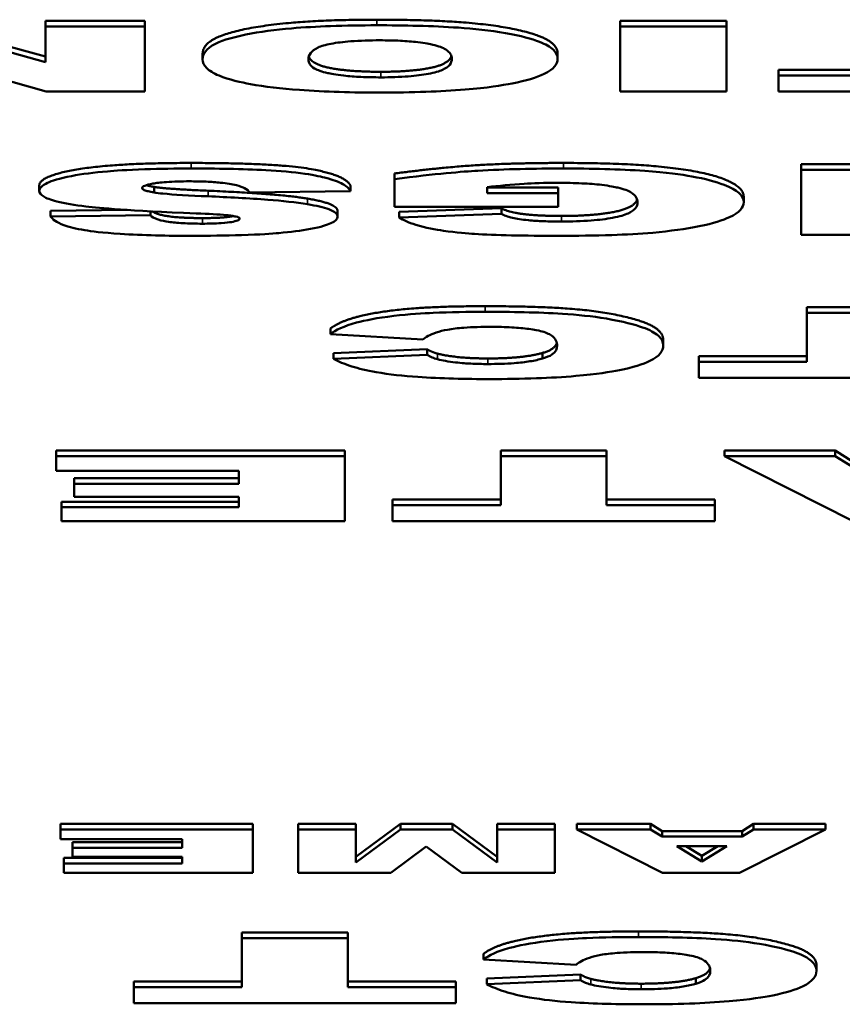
# Model space of a CAD drawing. Header units: inches. Extents: x 23.7 to 69.9, y 6 to 64.2.
# Tile 139 of 158: x 56.943 to 57.231, y 46.67 to 47.016. Entities that reach past the tile are written whole.
import ezdxf

# ---------------------------------------------------------------- set-up
doc = ezdxf.new("R2010")
doc.units = ezdxf.units.IN
doc.header["$MEASUREMENT"] = 0
doc.layers.add('Visible (ANSI)', color=7, linetype='Continuous', lineweight=50)
doc.layers.add('Visible Narrow (ANSI)', color=7, linetype='Continuous', lineweight=35)

msp = doc.modelspace()

# ---------------------------------------------------------------- linework, layer by layer
at = {"layer": 'Visible (ANSI)'}
for p, q in [((56.90708, 47.01526), (56.95212, 47.00271)), ((56.95212, 47.01526), (56.95212, 47.0133)), ((56.95212, 47.01526), (56.987, 47.01526)), ((56.987, 47.01526), (56.987, 47.0133)), ((57.15355, 47.01526), (57.15355, 47.0133)), ((57.15355, 47.01526), (57.19074, 47.01526)), ((57.19074, 47.01526), (57.19074, 47.0133)), ((56.95212, 47.00075), (56.90708, 47.0133)), ((56.987, 47.0133), (56.95212, 47.0133)), ((56.95212, 47.0133), (56.95212, 47.00075)), ((56.987, 46.9905), (56.987, 47.0133)), ((57.15355, 47.0133), (57.15355, 46.9905)), ((57.19074, 47.0133), (57.15355, 47.0133)), ((57.19074, 46.9905), (57.19074, 47.0133)), ((57.1316, 47.00388), (57.1316, 47.00191)), ((56.90708, 47.00312), (56.95235, 46.9905)), ((57.00721, 47.0037), (57.00721, 47.00174)), ((57.20899, 46.99811), (57.20899, 46.99614)), ((57.20899, 46.99811), (57.24687, 46.99811)), ((57.20899, 46.99614), (57.20899, 46.9905)), ((57.24687, 46.99614), (57.20899, 46.99614)), ((56.95235, 46.9905), (56.987, 46.9905)), ((57.15355, 46.9905), (57.19074, 46.9905)), ((57.20899, 46.9905), (57.32182, 46.9905)), ((57.2169, 46.96504), (57.2169, 46.96307)), ((57.2169, 46.96504), (57.25189, 46.96504)), ((57.25189, 46.96307), (57.2169, 46.96307)), ((57.2169, 46.96307), (57.2169, 46.94028)), ((57.07449, 46.96175), (57.07449, 46.95978)), ((57.07449, 46.95978), (57.07449, 46.95009)), ((56.94999, 46.95762), (56.94999, 46.95566)), ((56.99018, 46.95703), (56.99018, 46.95507)), ((57.02367, 46.95511), (57.05901, 46.95553)), ((57.05901, 46.95749), (57.05901, 46.95553)), ((57.10694, 46.95483), (57.10694, 46.95695)), ((57.10694, 46.95679), (57.13178, 46.95679)), ((57.13178, 46.95679), (57.13178, 46.95483)), ((57.13178, 46.95483), (57.10694, 46.95483)), ((57.13178, 46.95009), (57.13178, 46.95483)), ((57.1968, 46.95363), (57.1968, 46.95167)), ((56.95391, 46.94865), (56.98074, 46.94895)), ((56.95391, 46.94865), (56.95391, 46.94669)), ((57.07449, 46.95009), (57.13178, 46.95009)), ((57.07611, 46.9483), (57.11191, 46.94953)), ((57.11191, 46.94953), (57.11191, 46.94756)), ((56.98891, 46.94708), (56.95391, 46.94669)), ((56.98891, 46.94848), (56.98891, 46.94708)), ((57.05451, 46.94852), (57.05451, 46.94655)), ((57.07611, 46.9483), (57.07611, 46.94633)), ((57.11191, 46.94756), (57.07611, 46.94633)), ((57.2169, 46.94028), (57.25189, 46.94028)), ((57.21898, 46.91481), (57.21898, 46.91285)), ((57.21898, 46.91481), (57.25605, 46.91481)), ((57.25605, 46.91285), (57.21898, 46.91285)), ((57.21898, 46.91285), (57.21898, 46.89569)), ((57.05197, 46.90735), (57.05197, 46.90539)), ((57.05197, 46.90539), (57.08442, 46.90353)), ((57.16862, 46.90336), (57.16862, 46.9014)), ((57.05312, 46.89871), (57.08592, 46.90009)), ((57.05312, 46.89871), (57.05312, 46.89675)), ((57.08592, 46.89813), (57.05312, 46.89675)), ((57.08592, 46.90009), (57.08592, 46.89813)), ((57.12635, 46.89882), (57.12635, 46.89686)), ((57.18109, 46.89766), (57.18109, 46.89569)), ((57.18109, 46.89766), (57.21898, 46.89766)), ((57.18109, 46.89569), (57.18109, 46.89006)), ((57.21898, 46.89569), (57.18109, 46.89569)), ((57.18109, 46.89006), (57.29393, 46.89006)), ((56.95588, 46.86459), (56.95588, 46.86262)), ((56.95588, 46.86459), (57.05705, 46.86459)), ((57.05705, 46.86262), (56.95588, 46.86262)), ((56.95588, 46.86262), (56.95588, 46.85747)), ((57.05705, 46.86459), (57.05705, 46.86262)), ((57.05705, 46.83983), (57.05705, 46.86262)), ((57.11168, 46.86459), (57.11168, 46.86262)), ((57.11168, 46.86459), (57.14875, 46.86459)), ((57.14875, 46.86262), (57.11168, 46.86262)), ((57.11168, 46.86262), (57.11168, 46.84547)), ((57.14875, 46.86459), (57.14875, 46.86262)), ((57.14875, 46.84547), (57.14875, 46.86262)), ((57.1901, 46.86459), (57.22891, 46.86459)), ((57.1901, 46.86459), (57.1901, 46.86262)), ((57.22891, 46.86262), (57.1901, 46.86262)), ((57.1901, 46.86262), (57.23514, 46.83983)), ((57.22891, 46.86459), (57.22891, 46.86262)), ((57.22891, 46.86459), (57.23491, 46.86081)), ((57.23491, 46.85885), (57.22891, 46.86262)), ((56.95588, 46.85747), (57.01986, 46.85747)), ((57.01986, 46.85747), (57.01986, 46.85297)), ((56.96223, 46.85494), (56.96223, 46.85297)), ((56.96223, 46.85494), (57.01986, 46.85494)), ((57.01986, 46.85297), (56.96223, 46.85297)), ((56.96223, 46.85297), (56.96223, 46.84832)), ((56.95772, 46.84666), (56.95772, 46.8447)), ((56.95772, 46.84666), (57.01986, 46.84666)), ((56.96223, 46.84832), (57.01986, 46.84832)), ((57.01986, 46.84832), (57.01986, 46.8447)), ((57.0738, 46.84743), (57.0738, 46.84547)), ((57.0738, 46.84743), (57.11168, 46.84743)), ((57.0738, 46.84547), (57.0738, 46.83983)), ((57.11168, 46.84547), (57.0738, 46.84547)), ((57.14875, 46.84743), (57.18664, 46.84743)), ((57.18664, 46.84547), (57.14875, 46.84547)), ((57.18664, 46.84743), (57.18664, 46.84547)), ((57.18664, 46.83983), (57.18664, 46.84547)), ((56.95772, 46.8447), (56.95772, 46.83983)), ((57.01986, 46.8447), (56.95772, 46.8447)), ((56.95772, 46.83983), (57.05705, 46.83983)), ((57.0738, 46.83983), (57.18664, 46.83983)), ((56.95737, 46.73371), (56.95737, 46.73174)), ((56.95737, 46.73371), (57.02482, 46.73371)), ((57.02482, 46.73174), (56.95737, 46.73174)), ((56.95737, 46.73174), (56.95737, 46.72831)), ((57.02482, 46.73371), (57.02482, 46.73174)), ((57.02482, 46.71655), (57.02482, 46.73174)), ((57.04069, 46.73371), (57.04069, 46.73174)), ((57.04069, 46.73371), (57.06094, 46.73371)), ((57.06094, 46.73174), (57.04069, 46.73174)), ((57.04069, 46.73174), (57.04069, 46.71655)), ((57.06094, 46.73371), (57.06094, 46.73174)), ((57.06094, 46.72211), (57.07649, 46.73371)), ((57.07649, 46.73174), (57.06094, 46.72015)), ((57.06094, 46.72015), (57.06094, 46.73174)), ((57.07649, 46.73371), (57.09481, 46.73371)), ((57.07649, 46.73371), (57.07649, 46.73174)), ((57.09481, 46.73174), (57.07649, 46.73174)), ((57.09481, 46.73371), (57.09481, 46.73174)), ((57.09481, 46.73371), (57.11037, 46.72211)), ((57.11037, 46.72015), (57.09481, 46.73174)), ((57.11037, 46.73371), (57.11037, 46.73174)), ((57.11037, 46.73371), (57.13062, 46.73371)), ((57.13062, 46.73174), (57.11037, 46.73174)), ((57.11037, 46.73174), (57.11037, 46.72015)), ((57.13062, 46.73371), (57.13062, 46.73174)), ((57.13062, 46.71655), (57.13062, 46.73174)), ((57.13832, 46.73371), (57.16419, 46.73371)), ((57.13832, 46.73371), (57.13832, 46.73174)), ((57.16419, 46.73174), (57.13832, 46.73174)), ((57.13832, 46.73174), (57.16835, 46.71655)), ((57.16419, 46.73371), (57.16419, 46.73174)), ((57.16419, 46.73371), (57.16819, 46.73119)), ((57.16819, 46.72923), (57.16419, 46.73174)), ((57.16819, 46.73119), (57.16819, 46.72923)), ((57.16819, 46.73119), (57.1963, 46.73119)), ((57.19537, 46.71655), (57.22548, 46.73174)), ((57.1963, 46.73119), (57.20022, 46.73371)), ((57.20022, 46.73174), (57.1963, 46.72923)), ((57.1963, 46.73119), (57.1963, 46.72923)), ((57.20022, 46.73371), (57.20022, 46.73174)), ((57.20022, 46.73371), (57.22548, 46.73371)), ((57.22548, 46.73174), (57.20022, 46.73174)), ((57.22548, 46.73371), (57.22548, 46.73174)), ((56.95737, 46.72831), (57.00003, 46.72831)), ((57.00003, 46.72831), (57.00003, 46.72531)), ((57.1963, 46.72923), (57.16819, 46.72923)), ((56.96161, 46.72727), (56.96161, 46.72531)), ((56.96161, 46.72727), (57.00003, 46.72727)), ((57.00003, 46.72531), (56.96161, 46.72531)), ((56.96161, 46.72531), (56.96161, 46.72221)), ((57.07318, 46.71655), (57.08557, 46.72579)), ((57.08557, 46.72579), (57.09805, 46.71655)), ((57.17335, 46.72594), (57.19091, 46.72594)), ((57.18213, 46.72048), (57.17335, 46.72594)), ((57.17651, 46.72594), (57.18213, 46.72245)), ((57.19091, 46.72594), (57.18213, 46.72048)), ((57.18213, 46.72245), (57.18775, 46.72594)), ((56.95861, 46.72176), (56.95861, 46.71979)), ((56.95861, 46.72176), (57.00003, 46.72176)), ((56.96161, 46.72221), (57.00003, 46.72221)), ((57.00003, 46.72221), (57.00003, 46.71979)), ((57.18213, 46.72245), (57.18213, 46.72048)), ((56.95861, 46.71979), (56.95861, 46.71655)), ((57.00003, 46.71979), (56.95861, 46.71979)), ((56.95861, 46.71655), (57.02482, 46.71655)), ((57.04069, 46.71655), (57.07318, 46.71655)), ((57.09805, 46.71655), (57.13062, 46.71655)), ((57.16835, 46.71655), (57.19537, 46.71655)), ((57.02099, 46.6956), (57.02099, 46.69364)), ((57.02099, 46.6956), (57.05807, 46.6956)), ((57.05807, 46.69364), (57.02099, 46.69364)), ((57.02099, 46.69364), (57.02099, 46.67648)), ((57.05807, 46.6956), (57.05807, 46.69364)), ((57.05807, 46.67648), (57.05807, 46.69364)), ((57.10565, 46.68814), (57.10565, 46.68618)), ((57.10565, 46.68618), (57.13811, 46.68431)), ((57.2223, 46.68415), (57.2223, 46.68218)), ((57.10681, 46.6795), (57.13961, 46.68088)), ((57.10681, 46.6795), (57.10681, 46.67753)), ((57.13961, 46.68088), (57.13961, 46.67892)), ((57.18003, 46.67961), (57.18003, 46.67764)), ((56.98311, 46.67844), (56.98311, 46.67648)), ((56.98311, 46.67844), (57.02099, 46.67844)), ((56.98311, 46.67648), (56.98311, 46.67084)), ((57.02099, 46.67648), (56.98311, 46.67648)), ((57.05807, 46.67844), (57.09595, 46.67844)), ((57.09595, 46.67648), (57.05807, 46.67648)), ((57.09595, 46.67844), (57.09595, 46.67648)), ((57.09595, 46.67084), (57.09595, 46.67648)), ((57.13961, 46.67892), (57.10681, 46.67753)), ((56.98311, 46.67084), (57.09595, 46.67084))]:
    msp.add_line(p, q, dxfattribs=at)
for points in [[(57.00721, 47.0037), (57.00721, 47.00769), (57.02142, 47.01281), (57.04822, 47.01566), (57.0682, 47.01566)], [(57.0682, 47.01566), (57.08841, 47.01566), (57.11509, 47.0132), (57.1316, 47.00787), (57.1316, 47.00388)], [(56.94999, 46.95762), (56.94999, 46.95982), (56.96281, 46.96352), (56.98567, 46.96543), (57.00323, 46.96543)], [(57.00323, 46.96543), (57.03384, 46.96543), (57.05751, 46.96096), (57.05901, 46.95749)], [(57.07449, 46.96175), (57.09101, 46.9639), (57.1163, 46.96543), (57.13362, 46.96543)], [(57.13362, 46.96543), (57.15499, 46.96543), (57.18202, 46.96267), (57.1968, 46.95718), (57.1968, 46.95363)], [(56.98746, 46.95764), (56.98847, 46.95732), (56.99018, 46.95703)], [(56.99018, 46.95703), (56.99422, 46.95633), (57.00912, 46.95569)], [(57.00912, 46.95569), (57.0336, 46.95466), (57.044, 46.95293)], [(57.044, 46.95293), (57.05451, 46.95119), (57.05451, 46.94852)], [(57.11191, 46.94953), (57.11411, 46.94823), (57.12473, 46.94685), (57.13293, 46.94685)], [(57.05197, 46.90735), (57.0552, 46.90994), (57.06929, 46.91343), (57.0902, 46.91521), (57.10625, 46.91521)], [(57.10625, 46.91521), (57.12589, 46.91521), (57.1506, 46.91304), (57.16862, 46.9076), (57.16862, 46.90336)], [(57.12635, 46.89882), (57.13063, 46.90002), (57.1313, 46.90239)], [(57.08592, 46.90009), (57.08766, 46.89906), (57.0895, 46.89858)], [(57.0895, 46.89858), (57.09262, 46.89777), (57.10163, 46.89689), (57.10718, 46.89689)], [(57.10718, 46.89689), (57.11965, 46.89689), (57.12635, 46.89882)], [(57.10565, 46.68814), (57.10889, 46.69073), (57.12298, 46.69422), (57.14388, 46.696), (57.15993, 46.696)], [(57.15993, 46.696), (57.17957, 46.696), (57.20428, 46.69382), (57.2223, 46.68838), (57.2223, 46.68415)], [(57.18003, 46.67961), (57.18432, 46.68081), (57.18499, 46.68318)], [(57.13961, 46.68088), (57.14134, 46.67985), (57.14319, 46.67937)], [(57.14319, 46.67937), (57.14631, 46.67855), (57.15531, 46.67768), (57.16086, 46.67768)], [(57.16086, 46.67768), (57.17333, 46.67768), (57.18003, 46.67961)]]:
    msp.add_open_spline(points, degree=2, dxfattribs=at)
for points, degree, knots in [([(57.0682, 47.01369), (57.06279, 47.01369), (57.05732, 47.01362), (57.0473, 47.01325), (57.04269, 47.01299), (57.03284, 47.01213), (57.0272, 47.01141), (57.01857, 47.00967), (57.01461, 47.00864), (57.00833, 47.00549), (57.00721, 47.00357), (57.00721, 47.00174)], 3, [-0.3470546, -0.3470546, -0.3470546, -0.3470546, -0.2764244, -0.2764244, -0.2137941, -0.2137941, -0.1348029, -0.1348029, -0.073361, -0.073361, 0, 0, 0, 0]), ([(57.1316, 47.00191), (57.1316, 47.003), (57.13114, 47.0041), (57.12901, 47.00611), (57.12747, 47.00703), (57.12265, 47.00891), (57.11869, 47.01002), (57.10785, 47.01193), (57.10207, 47.0125), (57.08782, 47.01349), (57.07777, 47.01369), (57.0682, 47.01369)], 3, [-0.2310812, -0.2310812, -0.2310812, -0.2310812, -0.1915053, -0.1915053, -0.1563276, -0.1563276, -0.1154585, -0.1154585, -0.072975, -0.072975, 0, 0, 0, 0]), ([(57.04429, 47.00165), (57.04429, 47.00335), (57.04526, 47.00482), (57.0488, 47.00644), (57.05023, 47.00685), (57.05421, 47.0076), (57.05651, 47.00788), (57.06235, 47.00833), (57.06585, 47.00843), (57.06935, 47.00843)], 3, [-0.1137614, -0.1137614, -0.1137614, -0.1137614, -0.0693264, -0.0693264, -0.0479855, -0.0479855, -0.026682, -0.026682, 0, 0, 0, 0]), ([(57.06935, 47.00843), (57.07176, 47.00843), (57.07416, 47.00838), (57.07864, 47.00816), (57.08068, 47.008), (57.08528, 47.00745), (57.08699, 47.00709), (57.08998, 47.00641), (57.09141, 47.00583), (57.09404, 47.0042), (57.09453, 47.00303), (57.09453, 47.00196)], 3, [-0.09312153, -0.09312153, -0.09312153, -0.09312153, -0.08541704, -0.08541704, -0.07829284, -0.07829284, -0.06807753, -0.06807753, -0.0428702, -0.0428702, 0, 0, 0, 0]), ([(57.00721, 47.00174), (57.00721, 47.00071), (57.00763, 46.99968), (57.00956, 46.99778), (57.01095, 46.99689), (57.0164, 46.99461), (57.02072, 46.99367), (57.02893, 46.99216), (57.0347, 46.99149), (57.05011, 46.99035), (57.05994, 46.99011), (57.06958, 46.99011)], 3, [-0.202326, -0.202326, -0.202326, -0.202326, -0.1801984, -0.1801984, -0.1602877, -0.1602877, -0.1259092, -0.1259092, -0.0734473, -0.0734473, 0, 0, 0, 0]), ([(57.0697, 46.99544), (57.06734, 46.99544), (57.06498, 46.99549), (57.06057, 46.99569), (57.05856, 46.99584), (57.05384, 46.99636), (57.05204, 46.99673), (57.04892, 46.99741), (57.04745, 46.99798), (57.04479, 46.99954), (57.04429, 47.00063), (57.04429, 47.00165)], 3, [-0.09262487, -0.09262487, -0.09262487, -0.09262487, -0.08447957, -0.08447957, -0.07697432, -0.07697432, -0.06563205, -0.06563205, -0.0407235, -0.0407235, 0, 0, 0, 0]), ([(57.04443, 47.00272), (57.04527, 47.00017), (57.05792, 46.9974), (57.0697, 46.9974)], 2, [0.144182, 0.144182, 0.144182, 1, 2, 2, 2]), ([(57.06958, 46.99011), (57.0749, 46.99011), (57.08025, 46.99019), (57.09019, 46.99054), (57.0948, 46.9908), (57.10691, 46.9918), (57.11212, 46.99262), (57.12059, 46.99427), (57.12426, 46.99538), (57.13032, 46.9983), (57.1316, 47.00011), (57.1316, 47.00191)], 3, [-0.2114768, -0.2114768, -0.2114768, -0.2114768, -0.1868272, -0.1868272, -0.1645713, -0.1645713, -0.1255778, -0.1255778, -0.0721157, -0.0721157, 0, 0, 0, 0]), ([(57.0697, 46.9974), (57.0809, 46.9974), (57.09352, 47.00021), (57.09438, 47.00293)], 2, [0, 0, 0, 1, 1.852543, 1.852543, 1.852543]), ([(57.09453, 47.00196), (57.09453, 47.0005), (57.09364, 46.99915), (57.09013, 46.99756), (57.08859, 46.99709), (57.08423, 46.99628), (57.08191, 46.99598), (57.07623, 46.99554), (57.07299, 46.99544), (57.0697, 46.99544)], 3, [-0.1223815, -0.1223815, -0.1223815, -0.1223815, -0.0717062, -0.0717062, -0.0467728, -0.0467728, -0.0250932, -0.0250932, 0, 0, 0, 0]), ([(57.00323, 46.96347), (56.99783, 46.96347), (56.9923, 46.9634), (56.98059, 46.96301), (56.97637, 46.9627), (56.96917, 46.96208), (56.9649, 46.96155), (56.95685, 46.96), (56.95431, 46.9591), (56.95093, 46.95757), (56.94999, 46.95663), (56.94999, 46.95566)], 3, [-0.1116521, -0.1116521, -0.1116521, -0.1116521, -0.1016227, -0.1016227, -0.0895655, -0.0895655, -0.0666991, -0.0666991, -0.0389809, -0.0389809, 0, 0, 0, 0]), ([(57.05901, 46.95553), (57.05864, 46.95638), (57.05778, 46.95723), (57.05487, 46.9588), (57.05293, 46.95952), (57.04915, 46.96051), (57.04669, 46.96114), (57.03904, 46.96225), (57.03423, 46.96264), (57.02115, 46.96334), (57.01177, 46.96347), (57.00323, 46.96347)], 3, [-0.2792457, -0.2792457, -0.2792457, -0.2792457, -0.2067611, -0.2067611, -0.1382631, -0.1382631, -0.1032784, -0.1032784, -0.0650505, -0.0650505, 0, 0, 0, 0]), ([(57.13362, 46.96347), (57.12366, 46.96347), (57.11316, 46.96328), (57.09836, 46.96238), (57.08903, 46.96168), (57.07449, 46.95978)], 3, [-0.3756065, -0.3756065, -0.3756065, -0.3756065, -0.1343576, -0.1343576, 0, 0, 0, 0]), ([(57.1968, 46.95167), (57.1968, 46.95275), (57.19628, 46.95384), (57.19397, 46.95589), (57.19228, 46.95685), (57.18711, 46.95886), (57.18342, 46.95986), (57.17486, 46.96138), (57.1697, 46.9621), (57.15319, 46.96326), (57.14316, 46.96347), (57.13362, 46.96347)], 3, [-0.3400873, -0.3400873, -0.3400873, -0.3400873, -0.2728034, -0.2728034, -0.2100457, -0.2100457, -0.1339744, -0.1339744, -0.072648, -0.072648, 0, 0, 0, 0]), ([(56.98602, 46.95665), (56.98602, 46.95679), (56.9861, 46.95693), (56.98641, 46.9572), (56.98664, 46.95733), (56.98762, 46.95773), (56.9886, 46.95797), (56.9909, 46.95838), (56.99238, 46.95859), (56.99706, 46.95893), (56.99984, 46.95899), (57.00254, 46.95899)], 3, [-0.0719674, -0.0719674, -0.0719674, -0.0719674, -0.06379806, -0.06379806, -0.05568408, -0.05568408, -0.03812483, -0.03812483, -0.02053126, -0.02053126, 0, 0, 0, 0]), ([(57.00254, 46.95899), (57.00453, 46.95899), (57.00652, 46.95896), (57.01023, 46.95879), (57.01192, 46.95868), (57.01568, 46.95828), (57.01751, 46.95798), (57.01905, 46.95761)], 3, [-0.04785209, -0.04785209, -0.04785209, -0.04785209, -0.0326965, -0.0326965, -0.01886617, -0.01886617, 0, 0, 0, 0]), ([(56.94999, 46.95566), (56.94999, 46.95498), (56.95046, 46.95432), (56.95241, 46.95312), (56.95387, 46.95249), (56.95884, 46.9512), (56.96241, 46.95063), (56.97144, 46.94957), (56.98053, 46.94875), (57.00496, 46.94774)], 3, [-0.5995832, -0.5995832, -0.5995832, -0.5995832, -0.4581175, -0.4581175, -0.3374607, -0.3374607, -0.1905298, -0.1905298, 0, 0, 0, 0]), ([(56.99018, 46.95507), (56.98943, 46.95519), (56.98873, 46.95533), (56.98759, 46.95562), (56.98712, 46.95577), (56.98627, 46.95616), (56.98602, 46.9564), (56.98602, 46.95665)], 3, [-0.02452063, -0.02452063, -0.02452063, -0.02452063, -0.01688069, -0.01688069, -0.00993742, -0.00993742, 0, 0, 0, 0]), ([(57.01905, 46.95761), (57.02032, 46.9573), (57.02125, 46.95693), (57.02279, 46.9561), (57.02333, 46.9556), (57.02367, 46.95511)], 3, [-0.03547416, -0.03547416, -0.03547416, -0.03547416, -0.01963103, -0.01963103, 0, 0, 0, 0]), ([(57.10694, 46.95695), (57.11089, 46.95741), (57.11547, 46.95786), (57.12287, 46.95831), (57.12681, 46.95847), (57.13178, 46.95847)], 3, [-0.0937255, -0.0937255, -0.0937255, -0.0937255, -0.03783588, -0.03783588, 0, 0, 0, 0]), ([(57.13178, 46.95847), (57.13457, 46.95847), (57.13738, 46.95841), (57.14255, 46.95816), (57.14488, 46.95798), (57.14986, 46.95739), (57.15168, 46.95702), (57.15489, 46.95627), (57.15638, 46.95566), (57.1591, 46.95395), (57.15961, 46.95272), (57.15961, 46.9516)], 3, [-0.1024702, -0.1024702, -0.1024702, -0.1024702, -0.0924369, -0.0924369, -0.08332, -0.08332, -0.0713772, -0.0713772, -0.0449316, -0.0449316, 0, 0, 0, 0]), ([(57.00912, 46.95373), (57.00262, 46.95401), (56.99701, 46.95432), (56.99215, 46.95479), (56.99103, 46.95492), (56.99018, 46.95507)], 3, [-0.03678535, -0.03678535, -0.03678535, -0.03678535, -0.00878684, -0.00878684, 0, 0, 0, 0]), ([(57.044, 46.95096), (57.04002, 46.95163), (57.03496, 46.95214), (57.02348, 46.95304), (57.01609, 46.95343), (57.00912, 46.95373)], 3, [-0.09455123, -0.09455123, -0.09455123, -0.09455123, -0.05439136, -0.05439136, 0, 0, 0, 0]), ([(57.13293, 46.94685), (57.14506, 46.94685), (57.15857, 46.94985), (57.15946, 46.95261)], 2, [0, 0, 0, 1, 1.857238, 1.857238, 1.857238]), ([(57.05451, 46.94655), (57.05451, 46.94702), (57.05427, 46.94748), (57.05324, 46.94836), (57.05248, 46.94878), (57.04962, 46.94986), (57.04708, 46.95046), (57.044, 46.95096)], 3, [-0.06735087, -0.06735087, -0.06735087, -0.06735087, -0.04875334, -0.04875334, -0.03105094, -0.03105094, 0, 0, 0, 0]), ([(57.15961, 46.9516), (57.15961, 46.95024), (57.15878, 46.94888), (57.15507, 46.94718), (57.15336, 46.94667), (57.14867, 46.94579), (57.14618, 46.94547), (57.14004, 46.94499), (57.13651, 46.94489), (57.13293, 46.94489)], 3, [-0.1291719, -0.1291719, -0.1291719, -0.1291719, -0.0773986, -0.0773986, -0.0505535, -0.0505535, -0.0272555, -0.0272555, 0, 0, 0, 0]), ([(57.16492, 46.94098), (57.17105, 46.94155), (57.17655, 46.94228), (57.18624, 46.94424), (57.18957, 46.94536), (57.19539, 46.94808), (57.1968, 46.94987), (57.1968, 46.95167)], 3, [-0.1599537, -0.1599537, -0.1599537, -0.1599537, -0.1177572, -0.1177572, -0.0721073, -0.0721073, 0, 0, 0, 0]), ([(56.95391, 46.94669), (56.95459, 46.94564), (56.95598, 46.9446), (56.96039, 46.94298), (56.96281, 46.94237), (56.96826, 46.94148), (56.97211, 46.94096), (56.9862, 46.94004), (56.99516, 46.93988), (57.00346, 46.93988)], 3, [-0.265126, -0.265126, -0.265126, -0.265126, -0.1774462, -0.1774462, -0.1131793, -0.1131793, -0.0632734, -0.0632734, 0, 0, 0, 0]), ([(57.00716, 46.94414), (57.00482, 46.94414), (57.00244, 46.94419), (56.9984, 46.94441), (56.99672, 46.94456), (56.99417, 46.94493), (56.99282, 46.94517), (56.99019, 46.94603), (56.98938, 46.94656), (56.98891, 46.94708)], 3, [-0.09840579, -0.09840579, -0.09840579, -0.09840579, -0.0658385, -0.0658385, -0.0397251, -0.0397251, -0.02123876, -0.02123876, 0, 0, 0, 0]), ([(56.98961, 46.94845), (56.99122, 46.94736), (56.9993, 46.9461), (57.00716, 46.9461)], 2, [0.206343, 0.206343, 0.206343, 1, 2, 2, 2]), ([(57.00346, 46.93988), (57.00918, 46.93988), (57.01518, 46.93995), (57.02748, 46.94034), (57.0315, 46.94065), (57.03797, 46.94122), (57.04177, 46.94168), (57.04883, 46.943), (57.05087, 46.94374), (57.0537, 46.94501), (57.05451, 46.94577), (57.05451, 46.94655)], 3, [-0.09735248, -0.09735248, -0.09735248, -0.09735248, -0.08733388, -0.08733388, -0.07554372, -0.07554372, -0.05557704, -0.05557704, -0.03149812, -0.03149812, 0, 0, 0, 0]), ([(57.00496, 46.94774), (57.0093, 46.94757), (57.01304, 46.94738), (57.01615, 46.94708), (57.01687, 46.947), (57.01744, 46.94691)], 3, [-0.02660079, -0.02660079, -0.02660079, -0.02660079, -0.00578557, -0.00578557, 0, 0, 0, 0]), ([(57.00716, 46.9461), (57.01362, 46.9461), (57.0175, 46.94671), (57.01799, 46.94681)], 2, [0, 0, 0, 1, 1.178553, 1.178553, 1.178553]), ([(57.02021, 46.94594), (57.02021, 46.94582), (57.02015, 46.9457), (57.01988, 46.94547), (57.01969, 46.94536), (57.01892, 46.94505), (57.01819, 46.94487), (57.01653, 46.94459), (57.01543, 46.94444), (57.01164, 46.94418), (57.00933, 46.94414), (57.00716, 46.94414)], 3, [-0.06266337, -0.06266337, -0.06266337, -0.06266337, -0.05428358, -0.05428358, -0.04620224, -0.04620224, -0.03049361, -0.03049361, -0.01657494, -0.01657494, 0, 0, 0, 0]), ([(57.01744, 46.94691), (57.01796, 46.94682), (57.01845, 46.94673), (57.01924, 46.94654), (57.01956, 46.94644), (57.02007, 46.94621), (57.02021, 46.94608), (57.02021, 46.94594)], 3, [-0.01527857, -0.01527857, -0.01527857, -0.01527857, -0.01009745, -0.01009745, -0.00551869, -0.00551869, 0, 0, 0, 0]), ([(57.07611, 46.94633), (57.07744, 46.94543), (57.0793, 46.94455), (57.08527, 46.94268), (57.08896, 46.94204), (57.09609, 46.94101), (57.1003, 46.9407), (57.10959, 46.94007), (57.12007, 46.93988), (57.13212, 46.93988)], 3, [-0.148075, -0.148075, -0.148075, -0.148075, -0.1357314, -0.1357314, -0.1193517, -0.1193517, -0.0918226, -0.0918226, 0, 0, 0, 0]), ([(57.13293, 46.94489), (57.13083, 46.94489), (57.12871, 46.94492), (57.12482, 46.94508), (57.12304, 46.94519), (57.119, 46.94559), (57.11718, 46.94589), (57.11401, 46.9466), (57.11276, 46.94706), (57.11191, 46.94756)], 3, [-0.0619549, -0.0619549, -0.0619549, -0.0619549, -0.04900161, -0.04900161, -0.03740773, -0.03740773, -0.02104905, -0.02104905, 0, 0, 0, 0]), ([(57.13212, 46.93988), (57.13824, 46.93988), (57.14458, 46.93996), (57.15549, 46.94032), (57.16043, 46.94058), (57.16492, 46.94098)], 3, [-0.08449245, -0.08449245, -0.08449245, -0.08449245, -0.03783766, -0.03783766, 0, 0, 0, 0]), ([(57.10625, 46.91324), (57.10021, 46.91324), (57.09392, 46.91315), (57.08455, 46.91272), (57.07956, 46.91243), (57.06832, 46.9111), (57.06414, 46.91024), (57.05666, 46.90824), (57.05377, 46.90683), (57.05197, 46.90539)], 3, [-0.1934272, -0.1934272, -0.1934272, -0.1934272, -0.1338203, -0.1338203, -0.098542, -0.098542, -0.0595575, -0.0595575, 0, 0, 0, 0]), ([(57.16862, 46.9014), (57.16862, 46.90257), (57.1681, 46.90376), (57.16565, 46.90591), (57.16388, 46.90689), (57.15879, 46.90869), (57.15445, 46.90988), (57.1436, 46.9117), (57.13851, 46.9122), (57.12477, 46.91308), (57.11518, 46.91324), (57.10625, 46.91324)], 3, [-0.2623484, -0.2623484, -0.2623484, -0.2623484, -0.2069375, -0.2069375, -0.1582333, -0.1582333, -0.1101951, -0.1101951, -0.0680408, -0.0680408, 0, 0, 0, 0]), ([(57.08442, 46.90353), (57.08536, 46.90436), (57.08679, 46.90523), (57.09023, 46.90637), (57.0916, 46.90671), (57.09469, 46.90728), (57.09661, 46.9075), (57.10177, 46.90788), (57.10509, 46.90796), (57.10833, 46.90796)], 3, [-0.08627067, -0.08627067, -0.08627067, -0.08627067, -0.05732111, -0.05732111, -0.04211097, -0.04211097, -0.02471717, -0.02471717, 0, 0, 0, 0]), ([(57.10833, 46.90796), (57.11077, 46.90796), (57.11321, 46.9079), (57.11771, 46.90766), (57.11971, 46.90748), (57.12363, 46.90695), (57.12496, 46.90665), (57.12735, 46.90608), (57.12857, 46.90552), (57.13094, 46.90388), (57.13143, 46.9026), (57.13143, 46.90135)], 3, [-0.1042143, -0.1042143, -0.1042143, -0.1042143, -0.0953982, -0.0953982, -0.0873261, -0.0873261, -0.0779982, -0.0779982, -0.0501258, -0.0501258, 0, 0, 0, 0]), ([(57.10798, 46.88966), (57.1134, 46.88966), (57.11885, 46.88974), (57.12893, 46.89011), (57.13358, 46.89037), (57.14534, 46.89138), (57.15016, 46.89217), (57.158, 46.89373), (57.16147, 46.89481), (57.16739, 46.89771), (57.16862, 46.89957), (57.16862, 46.9014)], 3, [-0.2034181, -0.2034181, -0.2034181, -0.2034181, -0.1801687, -0.1801687, -0.1593546, -0.1593546, -0.1246853, -0.1246853, -0.0731426, -0.0731426, 0, 0, 0, 0]), ([(57.13143, 46.90135), (57.13143, 46.90034), (57.13101, 46.8992), (57.12882, 46.89774), (57.12781, 46.89727), (57.12635, 46.89686)], 3, [-0.06090304, -0.06090304, -0.06090304, -0.06090304, -0.01986028, -0.01986028, 0, 0, 0, 0]), ([(57.05312, 46.89675), (57.05475, 46.89583), (57.05681, 46.89493), (57.06184, 46.89336), (57.06467, 46.89267), (57.0726, 46.89128), (57.07749, 46.89076), (57.09062, 46.88984), (57.0995, 46.88966), (57.10798, 46.88966)], 3, [-0.1712794, -0.1712794, -0.1712794, -0.1712794, -0.1370868, -0.1370868, -0.1063798, -0.1063798, -0.0646198, -0.0646198, 0, 0, 0, 0]), ([(57.0895, 46.89661), (57.08879, 46.8968), (57.08818, 46.89703), (57.08701, 46.89752), (57.08642, 46.89783), (57.08592, 46.89813)], 3, [-0.02167364, -0.02167364, -0.02167364, -0.02167364, -0.01249046, -0.01249046, 0, 0, 0, 0]), ([(57.12635, 46.89686), (57.12509, 46.89649), (57.12362, 46.89616), (57.12023, 46.89562), (57.1184, 46.8954), (57.11346, 46.89502), (57.11034, 46.89493), (57.10718, 46.89493)], 3, [-0.0580387, -0.0580387, -0.0580387, -0.0580387, -0.04064536, -0.04064536, -0.0241319, -0.0241319, 0, 0, 0, 0]), ([(57.10718, 46.89493), (57.10514, 46.89493), (57.10311, 46.89497), (57.09988, 46.89513), (57.09796, 46.89526), (57.09331, 46.89579), (57.09123, 46.89617), (57.0895, 46.89661)], 3, [-0.07138551, -0.07138551, -0.07138551, -0.07138551, -0.0414231, -0.0414231, -0.02224958, -0.02224958, 0, 0, 0, 0]), ([(57.15993, 46.69403), (57.15389, 46.69403), (57.14761, 46.69394), (57.13824, 46.69351), (57.13324, 46.69322), (57.122, 46.69189), (57.11783, 46.69103), (57.11034, 46.68902), (57.10746, 46.68762), (57.10565, 46.68618)], 3, [-0.1934272, -0.1934272, -0.1934272, -0.1934272, -0.1338203, -0.1338203, -0.098542, -0.098542, -0.0595575, -0.0595575, 0, 0, 0, 0]), ([(57.2223, 46.68218), (57.2223, 46.68336), (57.22178, 46.68454), (57.21933, 46.6867), (57.21757, 46.68767), (57.21247, 46.68948), (57.20813, 46.69067), (57.19729, 46.69249), (57.19219, 46.69299), (57.17845, 46.69386), (57.16886, 46.69403), (57.15993, 46.69403)], 3, [-0.2623484, -0.2623484, -0.2623484, -0.2623484, -0.2069375, -0.2069375, -0.1582333, -0.1582333, -0.1101951, -0.1101951, -0.0680408, -0.0680408, 0, 0, 0, 0]), ([(57.13811, 46.68431), (57.13904, 46.68515), (57.14048, 46.68602), (57.14391, 46.68715), (57.14528, 46.6875), (57.14837, 46.68806), (57.15029, 46.68829), (57.15545, 46.68867), (57.15877, 46.68874), (57.16201, 46.68874)], 3, [-0.08627067, -0.08627067, -0.08627067, -0.08627067, -0.05732111, -0.05732111, -0.04211097, -0.04211097, -0.02471717, -0.02471717, 0, 0, 0, 0]), ([(57.16201, 46.68874), (57.16445, 46.68874), (57.1669, 46.68869), (57.17139, 46.68845), (57.17339, 46.68827), (57.17732, 46.68774), (57.17864, 46.68744), (57.18103, 46.68686), (57.18225, 46.68631), (57.18462, 46.68467), (57.18511, 46.68339), (57.18511, 46.68214)], 3, [-0.1042143, -0.1042143, -0.1042143, -0.1042143, -0.0953982, -0.0953982, -0.0873261, -0.0873261, -0.0779982, -0.0779982, -0.0501258, -0.0501258, 0, 0, 0, 0]), ([(57.16167, 46.67045), (57.16708, 46.67045), (57.17253, 46.67053), (57.18261, 46.67089), (57.18726, 46.67116), (57.19902, 46.67217), (57.20384, 46.67296), (57.21168, 46.67451), (57.21516, 46.67559), (57.22107, 46.6785), (57.2223, 46.68036), (57.2223, 46.68218)], 3, [-0.2034181, -0.2034181, -0.2034181, -0.2034181, -0.1801687, -0.1801687, -0.1593546, -0.1593546, -0.1246853, -0.1246853, -0.0731426, -0.0731426, 0, 0, 0, 0]), ([(57.18511, 46.68214), (57.18511, 46.68112), (57.18469, 46.67999), (57.1825, 46.67853), (57.18149, 46.67805), (57.18003, 46.67764)], 3, [-0.06090304, -0.06090304, -0.06090304, -0.06090304, -0.01986028, -0.01986028, 0, 0, 0, 0]), ([(57.10681, 46.67753), (57.10843, 46.67661), (57.1105, 46.67572), (57.11552, 46.67414), (57.11835, 46.67346), (57.12628, 46.67206), (57.13117, 46.67154), (57.1443, 46.67063), (57.15319, 46.67045), (57.16167, 46.67045)], 3, [-0.1712794, -0.1712794, -0.1712794, -0.1712794, -0.1370868, -0.1370868, -0.1063798, -0.1063798, -0.0646198, -0.0646198, 0, 0, 0, 0]), ([(57.14319, 46.6774), (57.14248, 46.67759), (57.14186, 46.67781), (57.1407, 46.67831), (57.14011, 46.67862), (57.13961, 46.67892)], 3, [-0.02167364, -0.02167364, -0.02167364, -0.02167364, -0.01249046, -0.01249046, 0, 0, 0, 0]), ([(57.16086, 46.67571), (57.15882, 46.67571), (57.1568, 46.67576), (57.15357, 46.67592), (57.15164, 46.67604), (57.14699, 46.67658), (57.14491, 46.67695), (57.14319, 46.6774)], 3, [-0.07138551, -0.07138551, -0.07138551, -0.07138551, -0.0414231, -0.0414231, -0.02224958, -0.02224958, 0, 0, 0, 0]), ([(57.18003, 46.67764), (57.17877, 46.67728), (57.1773, 46.67695), (57.17391, 46.6764), (57.17208, 46.67619), (57.16715, 46.67581), (57.16403, 46.67571), (57.16086, 46.67571)], 3, [-0.0580387, -0.0580387, -0.0580387, -0.0580387, -0.04064536, -0.04064536, -0.0241319, -0.0241319, 0, 0, 0, 0])]:
    msp.add_open_spline(points, degree=degree, knots=knots, dxfattribs=at)
at = {"layer": 'Visible Narrow (ANSI)'}
for p, q in [((57.0682, 47.01566), (57.0682, 47.01369)), ((57.0697, 46.9974), (57.0697, 46.99544)), ((57.00323, 46.96543), (57.00323, 46.96347)), ((57.13362, 46.96543), (57.13362, 46.96347)), ((57.00912, 46.95569), (57.00912, 46.95373)), ((57.044, 46.95293), (57.044, 46.95096)), ((57.00716, 46.9461), (57.00716, 46.94414)), ((57.13293, 46.94685), (57.13293, 46.94489)), ((57.10625, 46.91521), (57.10625, 46.91324)), ((57.0895, 46.89858), (57.0895, 46.89661)), ((57.10718, 46.89689), (57.10718, 46.89493)), ((57.15993, 46.696), (57.15993, 46.69403)), ((57.14319, 46.67937), (57.14319, 46.6774)), ((57.16086, 46.67768), (57.16086, 46.67571))]:
    msp.add_line(p, q, dxfattribs=at)

doc.saveas('drawing.dxf')
